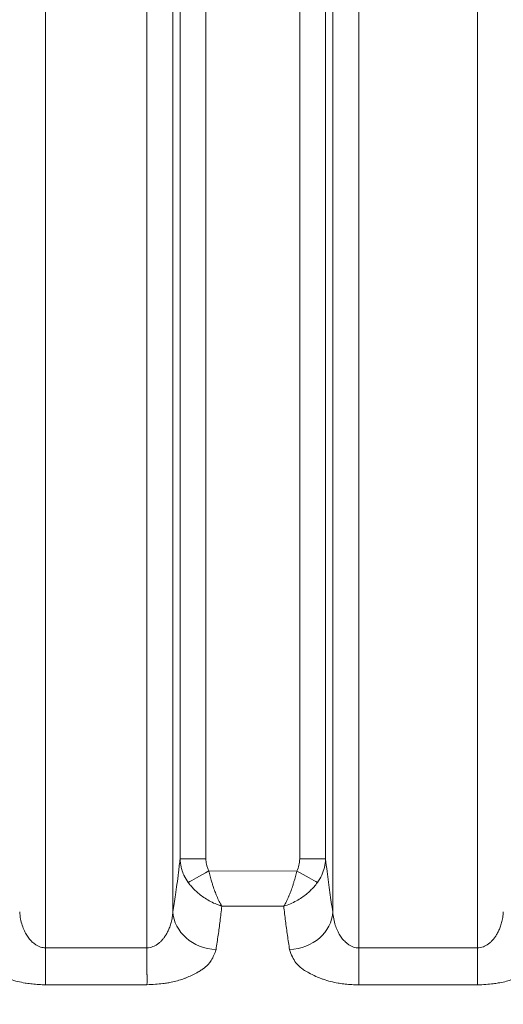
# Model space of a CAD drawing. Header units: millimetres. Extents: x 5 to 415, y 5 to 292.
# Tile 107 of 199: x 288 to 294, y 142 to 153. Entities that reach past the tile are written whole.
import ezdxf

# ---------------------------------------------------------------- set-up
doc = ezdxf.new("R2010")
doc.units = ezdxf.units.MM
doc.layers.add('Bemaßung (ISO)', color=7, linetype='Continuous', lineweight=25)
doc.layers.add('Sichtbar schmal (ISO)', color=7, linetype='Continuous', lineweight=18)
doc.styles.add('Notiztext (ISO)', font='isocpeur.ttf')
doc.dimstyles.new('Standard (ISO)', dxfattribs={"dimtxt": 3.5, "dimasz": 2.5, "dimexe": 2, "dimexo": 0, "dimgap": 0.762, "dimtad": 1, "dimtoh": 1, "dimdec": 8, "dimdsep": 46, "dimtxsty": 'Notiztext (ISO)', "dimcen": 0.09, "dimdle": 10, "dimclrd": 256, "dimclre": 256, "dimclrt": 256, "dimadec": 6, "dimazin": 2, "dimtfac": 0.514286, "dimtdec": 3, "dimtmove": 0, "dimatfit": 3, "dimfxl": 1, "dimtolj": 1, "dimlwd": -1, "dimlwe": -1, "dimarcsym": 0})

# ---------------------------------------------------------------- blocks, each defined once
blk = doc.blocks.new('*D10')
at = {"layer": 'Bemaßung (ISO)', "transparency": 16777216}
for p, q in [((283.693, 148.968), (283.693, 123.426)), ((378.693, 148.968), (378.693, 123.426)), ((286.193, 125.426), (376.193, 125.426))]:
    blk.add_line(p, q, dxfattribs=at)
for points in [[(286.193, 125.842), (286.193, 125.009), (283.693, 125.426)], [(376.193, 125.842), (376.193, 125.009), (378.693, 125.426)]]:
    blk.add_solid(points, dxfattribs=at)
at = {"layer": 'Defpoints', "color": 0, "transparency": 16777216}
for p in [(283.693, 148.968), (378.693, 148.968), (378.693, 125.426)]:
    blk.add_point(p, dxfattribs=at)
at = {"layer": 'Bemaßung (ISO)', "transparency": 16777216, "insert": (329.093, 129.688), "char_height": 3.5, "attachment_point": 1, "style": 'Notiztext (ISO)'}
blk.add_mtext('\\A1;95', dxfattribs=at)

msp = doc.modelspace()

# ---------------------------------------------------------------- linework, layer by layer
at = {"layer": 'Sichtbar schmal (ISO)'}
for p, q in [((288.55850758, 163.62427921), (288.558508, 142.64175144)), ((289.72869413, 142.64242462), (289.72869413, 163.62427936)), ((292.17145068, 163.62427878), (292.17140666, 142.64091922)), ((293.5416447, 163.62427933), (293.54167791, 142.64085541)), ((290.02755259, 143.05830463), (290.02755284, 163.20860275)), ((291.87259932, 163.20860141), (291.87259958, 143.05757445)), ((290.11036788, 162.62695453), (290.11036786, 143.6689136)), ((290.40922631, 162.62695444), (290.40922634, 143.66891358)), ((291.4909261, 143.66826443), (291.49092672, 162.62695444)), ((291.78978428, 143.66826414), (291.78978427, 162.62695354)), ((290.40922634, 143.66891358), (290.11036789, 143.66891358)), ((291.78978427, 143.66826443), (291.4909261, 143.66826443)), ((290.4434529, 143.52822836), (291.45653328, 143.52727836)), ((290.59216907, 143.12319366), (291.30728045, 143.12250674)), ((289.72869413, 142.64242462), (288.55850805, 142.64175102)), ((292.1713709, 142.21476978), (292.17139093, 142.6409187)), ((293.54167791, 142.64085461), (292.17140666, 142.64091766)), ((293.5416953, 142.64085474), (293.54167527, 142.21469501)), ((288.55889077, 142.21556705), (289.72800122, 142.21621788)), ((292.17130517, 142.21477083), (293.54171006, 142.21469705))]:
    msp.add_line(p, q, dxfattribs=at)
for centre, major_axis, ratio, start_param, end_param in [((291.27631392, 143.69494444), (0.05543762, -0.26532699), 0.7814070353, 0.7355342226, 1.3095516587), ((290.44334349, 143.52843306), (0.26253572, 0.14517214), 0.0007735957, 3.5692439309, 4.7123777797), ((291.45651878, 143.52725061), (-0.2623674, 0.14547628), 0.0001043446, 3.5700575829, 4.7123837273), ((290.52565, 143.05830481), (-0.49392538, 0.07770273), 0.8714036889, 0.1786090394, 1.7063500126), ((291.37450223, 143.05757477), (0.49392649, 0.07769568), 0.8713819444, 4.5754412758, 6.1045877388)]:
    msp.add_ellipse(centre, major_axis=major_axis, ratio=ratio, start_param=start_param, end_param=end_param, dxfattribs=at)
for points, knots in [([(290.11036789, 143.66891361), (290.10465217, 143.61509101), (290.09873313, 143.56348422), (290.09265026, 143.51373113), (290.08675074, 143.46547764), (290.08069713, 143.41896781), (290.07452548, 143.37376782), (290.06898333, 143.33317818), (290.063346, 143.29364482), (290.05763732, 143.25482053), (290.0524824, 143.21976226), (290.04726931, 143.18528218), (290.04201382, 143.15111925), (290.03722474, 143.11998814), (290.03240045, 143.0891204), (290.02755259, 143.05830478)], [0.00000001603, 0.00000001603, 0.00000001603, 0.00000001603, 0.2302076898, 0.2302076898, 0.2302076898, 0.45347669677, 0.45347669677, 0.45347669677, 0.65397246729, 0.65397246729, 0.65397246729, 0.8350198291, 0.8350198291, 0.8350198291, 1, 1, 1, 1]), ([(290.11036781, 143.6689136), (290.11100796, 143.64967018), (290.11281033, 143.63047847), (290.11568815, 143.61171463), (290.11782187, 143.59780252), (290.12054303, 143.58412602), (290.1237608, 143.57083108), (290.12596389, 143.56172854), (290.12839734, 143.55280598), (290.13105855, 143.54400957), (290.13752666, 143.52262977), (290.14530481, 143.5019862), (290.15475557, 143.48138356), (290.15620102, 143.47823248), (290.15768615, 143.47508296), (290.15921073, 143.47193699), (290.17175559, 143.44605083), (290.18702828, 143.420441), (290.20449773, 143.39625057)], [0.00000006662, 0.00000006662, 0.00000006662, 0.00000006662, 0.19141340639, 0.19141340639, 0.19141340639, 0.33333333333, 0.33333333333, 0.33333333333, 0.43050052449, 0.43050052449, 0.43050052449, 0.66666666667, 0.66666666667, 0.66666666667, 0.70278721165, 0.70278721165, 0.70278721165, 1, 1, 1, 1]), ([(290.4434529, 143.52822836), (290.43684964, 143.54017721), (290.43116137, 143.55296035), (290.42628889, 143.56670611), (290.42596107, 143.56763091), (290.42563702, 143.56856013), (290.42531674, 143.56949384), (290.42159053, 143.58035648), (290.41835972, 143.5918106), (290.41581945, 143.60370682), (290.41489594, 143.60803168), (290.41406336, 143.61241413), (290.41332952, 143.61684435), (290.41213479, 143.62405699), (290.41120699, 143.63140231), (290.41053686, 143.63888802), (290.40966316, 143.64864768), (290.40922635, 143.65864596), (290.40922634, 143.66891358)], [0, 0, 0, 0, 0.31232059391, 0.31232059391, 0.31232059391, 0.33333333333, 0.33333333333, 0.33333333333, 0.5777934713, 0.5777934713, 0.5777934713, 0.66666666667, 0.66666666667, 0.66666666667, 0.81135688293, 0.81135688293, 0.81135688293, 0.99999998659, 0.99999998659, 0.99999998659, 0.99999998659]), ([(291.69517397, 143.39493704), (291.71501274, 143.42231752), (291.73194597, 143.45144308), (291.74528746, 143.4804894), (291.75862896, 143.50953571), (291.76865777, 143.53839041), (291.77625079, 143.56960296), (291.78384381, 143.60081551), (291.78865751, 143.63442505), (291.78978427, 143.66826399)], [0, 0, 0, 0, 0.3333333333, 0.3333333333, 0.3333333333, 0.6666666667, 0.6666666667, 0.6666666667, 1, 1, 1, 1]), ([(291.87259957, 143.05757431), (291.86109398, 143.13071827), (291.84972055, 143.20418499), (291.83863653, 143.28068795), (291.8275274, 143.35736423), (291.81670899, 143.43709052), (291.80637158, 143.52233764), (291.80068615, 143.56922229), (291.79514622, 143.6177769), (291.78978427, 143.66826399)], [0, 0, 0, 0, 0.3916198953, 0.3916198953, 0.3916198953, 0.7841269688, 0.7841269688, 0.7841269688, 1, 1, 1, 1]), ([(290.59216907, 143.12319586), (290.58172628, 143.13960502), (290.57169992, 143.1576892), (290.56204891, 143.17688827), (290.55230765, 143.1962669), (290.54294627, 143.21676934), (290.53410246, 143.23763554), (290.52642679, 143.25574564), (290.51914817, 143.27410181), (290.51209901, 143.29297636), (290.50513077, 143.31163424), (290.49838592, 143.33080423), (290.49181342, 143.35094877), (290.48978434, 143.35716781), (290.48777231, 143.36348092), (290.48577874, 143.36990406), (290.48185665, 143.38254082), (290.47800129, 143.39559341), (290.47420115, 143.40897748), (290.46883092, 143.4278914), (290.46357025, 143.44746443), (290.45842211, 143.4674626), (290.453296, 143.48737522), (290.44828157, 143.50770675), (290.4434529, 143.52822836)], [0.0000000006, 0.0000000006, 0.0000000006, 0.0000000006, 0.16589095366, 0.16589095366, 0.16589095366, 0.33333333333, 0.33333333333, 0.33333333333, 0.47865908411, 0.47865908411, 0.47865908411, 0.62231654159, 0.62231654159, 0.62231654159, 0.66666666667, 0.66666666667, 0.66666666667, 0.753920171, 0.753920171, 0.753920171, 0.87722381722, 0.87722381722, 0.87722381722, 1, 1, 1, 1]), ([(291.45653328, 143.52727836), (291.4515383, 143.50617429), (291.44634423, 143.48526721), (291.44103116, 143.4648036), (291.4358286, 143.44476562), (291.43051192, 143.42515586), (291.42507916, 143.40620661), (291.42144134, 143.393518), (291.41775116, 143.38112685), (291.41399771, 143.3691047), (291.41181568, 143.36211575), (291.40961103, 143.35525442), (291.40738572, 143.34850116), (291.40074436, 143.32834626), (291.39392518, 143.30914193), (291.38688323, 143.29044893), (291.37997435, 143.27210916), (291.37284979, 143.254258), (291.36536259, 143.23666632), (291.36475625, 143.23524169), (291.3641481, 143.23381905), (291.3635381, 143.23239861), (291.35513303, 143.21282645), (291.34638163, 143.19367215), (291.33724254, 143.1755238), (291.32770971, 143.15659357), (291.31760044, 143.13868755), (291.30728045, 143.12250621)], [0, 0, 0, 0, 0.1265078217, 0.1265078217, 0.1265078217, 0.2503843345, 0.2503843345, 0.2503843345, 0.3333333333, 0.3333333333, 0.3333333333, 0.3815548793, 0.3815548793, 0.3815548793, 0.5254705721, 0.5254705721, 0.5254705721, 0.6666666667, 0.6666666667, 0.6666666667, 0.6781011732, 0.6781011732, 0.6781011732, 0.8356566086, 0.8356566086, 0.8356566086, 1, 1, 1, 1]), ([(290.20449773, 143.39625057), (290.20633298, 143.3936993), (290.20640855, 143.3936064), (290.20736707, 143.3922977), (290.21828817, 143.37738687), (290.23007359, 143.36281777), (290.2424659, 143.34865286), (290.25566879, 143.33356143), (290.26955151, 143.3189224), (290.28404793, 143.30484887), (290.29898013, 143.29035229), (290.314564, 143.27645637), (290.33070104, 143.26317506), (290.34781352, 143.24909092), (290.36555136, 143.23570535), (290.38361447, 143.22332092), (290.40334237, 143.20979508), (290.42345385, 143.19742139), (290.44450282, 143.18544454), (290.46768055, 143.17225643), (290.4919459, 143.15975156), (290.51410991, 143.15117444), (290.52628454, 143.14646306), (290.53791909, 143.1428396), (290.55046701, 143.1386519), (290.55674096, 143.13655806), (290.56324187, 143.1343297), (290.57013502, 143.13180422), (290.5735816, 143.13054148), (290.577126, 143.12920495), (290.58078707, 143.12777766), (290.5826176, 143.12706401), (290.58447728, 143.1263277), (290.5863683, 143.12556685), (290.58731382, 143.12518643), (290.58826717, 143.12479987), (290.58922862, 143.12440696), (290.58970934, 143.1242105), (290.59019209, 143.12401246), (290.5906769, 143.1238128), (290.5909193, 143.12371297), (290.59116222, 143.12361274), (290.59140565, 143.1235121), (290.59152737, 143.12346178), (290.59164922, 143.12341136), (290.5917712, 143.12336083), (290.59183219, 143.12333557), (290.59189321, 143.12331028), (290.59195426, 143.12328497), (290.59198479, 143.12327231), (290.59201532, 143.12325965), (290.59204587, 143.12324698), (290.59206114, 143.12324065), (290.59207641, 143.12323431), (290.59209169, 143.12322797), (290.59209933, 143.1232248), (290.59210647, 143.12322184), (290.59211471, 143.12321842), (290.59212295, 143.123215), (290.5921346, 143.12321016), (290.59216907, 143.12319586)], [0, 0, 0, 0, 0.0101788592, 0.0101788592, 0.0101788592, 0.1261535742, 0.1261535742, 0.1261535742, 0.2497141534, 0.2497141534, 0.2497141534, 0.3769889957, 0.3769889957, 0.3769889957, 0.5119573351, 0.5119573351, 0.5119573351, 0.6593650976, 0.6593650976, 0.6593650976, 0.8216808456, 0.8216808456, 0.8216808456, 0.9108404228, 0.9108404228, 0.9108404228, 0.9554202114, 0.9554202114, 0.9554202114, 0.9777101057, 0.9777101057, 0.9777101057, 0.9888550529, 0.9888550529, 0.9888550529, 0.9944275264, 0.9944275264, 0.9944275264, 0.9972137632, 0.9972137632, 0.9972137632, 0.9986068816, 0.9986068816, 0.9986068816, 0.9993034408, 0.9993034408, 0.9993034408, 0.9996517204, 0.9996517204, 0.9996517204, 0.9998258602, 0.9998258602, 0.9998258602, 0.9999129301, 0.9999129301, 0.9999129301, 0.9999564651, 0.9999564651, 0.9999564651, 1, 1, 1, 1]), ([(291.30728045, 143.12250674), (291.33305372, 143.13002159), (291.38240129, 143.1475614), (291.45189732, 143.18148936), (291.51315841, 143.21925193), (291.56691449, 143.25938964), (291.6144065, 143.3014535), (291.65738365, 143.34632784), (291.68301162, 143.37823755), (291.69517397, 143.39493704)], [0, 0, 0, 0, 0.1765704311, 0.3371585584, 0.4839653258, 0.6195229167, 0.7463951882, 0.8703895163, 1, 1, 1, 1]), ([(288.55850803, 142.64175144), (288.54879296, 142.64171352), (288.52922391, 142.64319408), (288.49938856, 142.65025323), (288.46855508, 142.6628249), (288.43651129, 142.68201095), (288.40386317, 142.70868914), (288.37140981, 142.74361225), (288.34016753, 142.78737203), (288.31137705, 142.84046671), (288.28659494, 142.90332976), (288.26780841, 142.97626896), (288.2612901, 143.02888827), (288.25964902, 143.05667239)], [0.00000005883, 0.00000005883, 0.00000005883, 0.00000005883, 0.05994940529, 0.1206685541, 0.18659575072, 0.25835940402, 0.33683033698, 0.42263895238, 0.5166894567, 0.62007882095, 0.7340773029, 0.86021728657, 0.9999996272, 0.9999996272, 0.9999996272, 0.9999996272]), ([(290.02755257, 143.05830444), (290.0262497, 143.03622369), (290.02161012, 142.99417868), (290.00891179, 142.93501725), (289.99222986, 142.88261811), (289.97275346, 142.83673591), (289.95143989, 142.79699196), (289.9288688, 142.76272569), (289.90520138, 142.73314216), (289.88031774, 142.70761007), (289.8540796, 142.6859025), (289.82636878, 142.66807382), (289.79668943, 142.6542024), (289.76399872, 142.64471871), (289.74087008, 142.64241815), (289.72869413, 142.64242414)], [0, 0, 0, 0, 0.1109860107, 0.212170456, 0.3047747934, 0.3892638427, 0.4663060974, 0.5372498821, 0.6039321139, 0.6682256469, 0.7315239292, 0.7942651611, 0.857517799, 0.9248959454, 1, 1, 1, 1]), ([(290.59216907, 143.12319547), (290.58571797, 143.06330568), (290.5788873, 143.00534714), (290.57192144, 142.95004241), (290.56495558, 142.89473767), (290.55785444, 142.84198165), (290.55012605, 142.78774217), (290.54239766, 142.73350269), (290.53404212, 142.67788881), (290.52530923, 142.62134403)], [0.00000000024, 0.00000000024, 0.00000000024, 0.00000000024, 0.33333333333, 0.33333333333, 0.33333333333, 0.66666666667, 0.66666666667, 0.66666666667, 1, 1, 1, 1]), ([(291.3741401, 142.62059881), (291.36555469, 142.67608413), (291.357296, 142.73093734), (291.34949446, 142.78563282), (291.34169292, 142.8403283), (291.33434851, 142.89483491), (291.32731744, 142.95071879), (291.32028637, 143.00660268), (291.31356867, 143.06389704), (291.30728045, 143.12250536)], [0, 0, 0, 0, 0.3333333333, 0.3333333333, 0.3333333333, 0.6666666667, 0.6666666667, 0.6666666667, 1, 1, 1, 1]), ([(292.17139093, 142.64091922), (292.16171303, 142.64093133), (292.14218672, 142.64250679), (292.11239514, 142.6497033), (292.08156834, 142.66242994), (292.04952477, 142.68178398), (292.01687376, 142.70863815), (291.98441517, 142.74373924), (291.95316408, 142.78767406), (291.9243608, 142.84093764), (291.89956374, 142.90396094), (291.88076429, 142.97704753), (291.87424142, 143.02975102), (291.87259959, 143.05757458)], [0, 0, 0, 0, 0.05971696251, 0.12040396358, 0.18632590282, 0.25809962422, 0.33658975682, 0.42242131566, 0.51649855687, 0.6199241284, 0.73397086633, 0.8601651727, 0.99999964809, 0.99999964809, 0.99999964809, 0.99999964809]), ([(293.84050315, 143.05727096), (293.83919981, 143.03518099), (293.83455787, 142.99311334), (293.82185322, 142.9339071), (293.80516224, 142.88145401), (293.78567254, 142.83550987), (293.76434, 142.79569904), (293.74174463, 142.76136625), (293.71805068, 142.73172287), (293.69314386, 142.70614334), (293.66689204, 142.68440309), (293.63918453, 142.66655633), (293.60953033, 142.65267537), (293.57690393, 142.64318459), (293.55383244, 142.64086579), (293.5416953, 142.64085688)], [0, 0, 0, 0, 0.1110091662, 0.2122191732, 0.3048564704, 0.3893920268, 0.4664948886, 0.537508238, 0.6042588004, 0.668605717, 0.7319280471, 0.7946609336, 0.8578547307, 0.9251297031, 1, 1, 1, 1]), ([(287.76173346, 142.61961801), (287.77059854, 142.58986684), (287.7813721, 142.56220398), (287.79372243, 142.5369749), (287.80612406, 142.51164103), (287.82014267, 142.48878316), (287.83491459, 142.46919678), (287.83609908, 142.46762623), (287.83729479, 142.46607729), (287.83850124, 142.46454868), (287.85733069, 142.44069121), (287.87823819, 142.4217268), (287.90321742, 142.40324375), (287.91647457, 142.3934343), (287.93098132, 142.38376947), (287.94771493, 142.37375871), (287.95873358, 142.36716688), (287.97045588, 142.36035146), (287.98282516, 142.35347901), (288.00809058, 142.33944141), (288.03613818, 142.32519479), (288.06555522, 142.31201442), (288.08745871, 142.30220052), (288.11009136, 142.29297534), (288.13236538, 142.28468495), (288.13833106, 142.28246452), (288.14430145, 142.28032281), (288.1502754, 142.2782545), (288.17903542, 142.26829714), (288.20781383, 142.26003251), (288.23679063, 142.2529716), (288.26487085, 142.24612916), (288.29315074, 142.24040851), (288.32222585, 142.23555792), (288.32673535, 142.23480561), (288.33126495, 142.23407473), (288.33581723, 142.23336487), (288.35821007, 142.22987305), (288.38101355, 142.22682879), (288.40421997, 142.22429102), (288.42956298, 142.2215196), (288.45538768, 142.21935123), (288.48164709, 142.21787276), (288.50702663, 142.21644383), (288.53281489, 142.21565975), (288.55889077, 142.21556631)], [0, 0, 0, 0, 0.0997927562, 0.0997927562, 0.0997927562, 0.2, 0.2, 0.2, 0.2080351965, 0.2080351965, 0.2080351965, 0.3334427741, 0.3334427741, 0.3334427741, 0.4, 0.4, 0.4, 0.4438262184, 0.4438262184, 0.4438262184, 0.5333453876, 0.5333453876, 0.5333453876, 0.6, 0.6, 0.6, 0.6178521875, 0.6178521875, 0.6178521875, 0.7037969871, 0.7037969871, 0.7037969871, 0.7870825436, 0.7870825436, 0.7870825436, 0.8, 0.8, 0.8, 0.8635415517, 0.8635415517, 0.8635415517, 0.9329333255, 0.9329333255, 0.9329333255, 1, 1, 1, 1]), ([(288.55889077, 142.21556631), (288.55765222, 142.2446404), (288.55839573, 142.2818911), (288.55871517, 142.3261818), (288.55882038, 142.34076966), (288.55887676, 142.35612963), (288.55890313, 142.37211329), (288.55895683, 142.40465816), (288.55889057, 142.4398049), (288.55881076, 142.47595272), (288.55874966, 142.50362922), (288.55868213, 142.53189376), (288.55862684, 142.56039646), (288.55857445, 142.58740379), (288.55853257, 142.614627), (288.558508, 142.64175102)], [0, 0, 0, 0, 0.3333333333, 0.3333333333, 0.3333333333, 0.4431220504, 0.4431220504, 0.4431220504, 0.6666666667, 0.6666666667, 0.6666666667, 0.8378231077, 0.8378231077, 0.8378231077, 1, 1, 1, 1]), ([(289.72800122, 142.21621629), (289.72821737, 142.21713859), (289.72842114, 142.21806976), (289.72861316, 142.21900974), (289.73429242, 142.2468108), (289.73048879, 142.28244739), (289.72895092, 142.32423375), (289.72883061, 142.32750296), (289.72872601, 142.33080886), (289.72863518, 142.33415068), (289.72752575, 142.37496743), (289.72827654, 142.42121437), (289.72859087, 142.47109921), (289.72861948, 142.47563958), (289.72864361, 142.48020913), (289.72866399, 142.48480634), (289.72888582, 142.53485381), (289.72871895, 142.58829673), (289.72869413, 142.64242446)], [0, 0, 0, 0, 0.01090176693, 0.01090176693, 0.01090176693, 0.33333333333, 0.33333333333, 0.33333333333, 0.35855921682, 0.35855921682, 0.35855921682, 0.66666666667, 0.66666666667, 0.66666666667, 0.69470967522, 0.69470967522, 0.69470967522, 0.99999970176, 0.99999970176, 0.99999970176, 0.99999970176]), ([(289.72800122, 142.21621629), (289.76149106, 142.21690207), (289.79403859, 142.21839428), (289.82542604, 142.22065216), (289.85494185, 142.22277539), (289.88343485, 142.22557785), (289.91077162, 142.22897154), (289.9309006, 142.23147043), (289.95039992, 142.23429108), (289.96921058, 142.23739583), (289.97582695, 142.23848788), (289.98234894, 142.2396244), (289.98878902, 142.2408043), (290.01444009, 142.24550385), (290.0388139, 142.25087171), (290.0626494, 142.25700171), (290.08618449, 142.26305445), (290.10920103, 142.2698568), (290.13216134, 142.27769381), (290.14321986, 142.28146841), (290.15425961, 142.28548516), (290.16530565, 142.28978777), (290.17570875, 142.29383995), (290.18621833, 142.29809644), (290.19670103, 142.30252577), (290.21761902, 142.31136438), (290.23840935, 142.32090139), (290.2582792, 142.33076665), (290.27953735, 142.34132119), (290.29973743, 142.35224711), (290.31835352, 142.36295615), (290.32645662, 142.36761752), (290.33426499, 142.3722362), (290.34175923, 142.37676015), (290.35483246, 142.38465189), (290.36658403, 142.39235972), (290.37749074, 142.40012432), (290.39719785, 142.41415402), (290.41425577, 142.42835528), (290.42998049, 142.44455803), (290.43808467, 142.45290858), (290.44580503, 142.46179645), (290.45309837, 142.47150177), (290.4590311, 142.4793965), (290.4648301, 142.48782732), (290.47043475, 142.49673379), (290.48163754, 142.51453637), (290.49204747, 142.53422655), (290.50136846, 142.55545664), (290.51039621, 142.57601881), (290.51841502, 142.5980199), (290.52530923, 142.62134403)], [0, 0, 0, 0, 0.075964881, 0.075964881, 0.075964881, 0.147399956, 0.147399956, 0.147399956, 0.2, 0.2, 0.2, 0.2185012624, 0.2185012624, 0.2185012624, 0.2921924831, 0.2921924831, 0.2921924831, 0.3649549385, 0.3649549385, 0.3649549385, 0.4, 0.4, 0.4, 0.4330052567, 0.4330052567, 0.4330052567, 0.4988664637, 0.4988664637, 0.4988664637, 0.5693293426, 0.5693293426, 0.5693293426, 0.6, 0.6, 0.6, 0.653503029, 0.653503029, 0.653503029, 0.7501765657, 0.7501765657, 0.7501765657, 0.8, 0.8, 0.8, 0.8405285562, 0.8405285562, 0.8405285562, 0.9215385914, 0.9215385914, 0.9215385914, 1, 1, 1, 1]), ([(291.3741401, 142.62059881), (291.38300608, 142.59080118), (291.39377888, 142.56309338), (291.40612152, 142.53782002), (291.4185351, 142.51240141), (291.43256421, 142.48946743), (291.44733866, 142.46982136), (291.44850083, 142.46827599), (291.44967376, 142.46675151), (291.45085702, 142.4652467), (291.46967044, 142.44132091), (291.49055261, 142.42231036), (291.51551688, 142.40377251), (291.52878974, 142.39391641), (291.54331992, 142.38420295), (291.56009634, 142.3741345), (291.57108574, 142.36753916), (291.58277729, 142.36071799), (291.59511362, 142.35383744), (291.62037254, 142.33974935), (291.64841807, 142.32544133), (291.67782491, 142.31219756), (291.69981305, 142.3022949), (291.72253205, 142.29298502), (291.74487187, 142.28462129), (291.75074979, 142.28242068), (291.7566314, 142.28029708), (291.76251569, 142.27824528), (291.79128593, 142.26821338), (291.82005505, 142.25988909), (291.8490251, 142.25277075), (291.87709954, 142.24587247), (291.90537648, 142.24009794), (291.93448206, 142.23519173), (291.9390189, 142.23442697), (291.94357686, 142.23368385), (291.94815869, 142.23296195), (291.97051853, 142.22943896), (291.9933043, 142.22635386), (292.01649176, 142.22377373), (292.0418414, 142.220953), (292.06767206, 142.21873506), (292.09390786, 142.21721019), (292.11935177, 142.21573134), (292.14517889, 142.21490474), (292.17126175, 142.21477112)], [0, 0, 0, 0, 0.099713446, 0.099713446, 0.099713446, 0.2, 0.2, 0.2, 0.207888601, 0.207888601, 0.207888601, 0.3333143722, 0.3333143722, 0.3333143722, 0.4, 0.4, 0.4, 0.4436824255, 0.4436824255, 0.4436824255, 0.5331231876, 0.5331231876, 0.5331231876, 0.6, 0.6, 0.6, 0.6175962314, 0.6175962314, 0.6175962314, 0.7036299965, 0.7036299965, 0.7036299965, 0.7870040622, 0.7870040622, 0.7870040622, 0.8, 0.8, 0.8, 0.8634216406, 0.8634216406, 0.8634216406, 0.9327572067, 0.9327572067, 0.9327572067, 1, 1, 1, 1]), ([(293.54171006, 142.21469671), (293.57488508, 142.2153614), (293.60718926, 142.21683175), (293.63840249, 142.21907723), (293.6678409, 142.22119502), (293.69631135, 142.22400399), (293.72365455, 142.22741122), (293.74381094, 142.2299229), (293.76335221, 142.23276061), (293.78221315, 142.23588196), (293.78877227, 142.23696745), (293.79523975, 142.23809666), (293.80162753, 142.23926854), (293.82727824, 142.24397436), (293.85166594, 142.24934887), (293.87551732, 142.25548526), (293.89907918, 142.26154717), (293.92212385, 142.26835905), (293.94510547, 142.27620285), (293.95628601, 142.28001884), (293.96744587, 142.28408122), (293.97861016, 142.28843451), (293.98893021, 142.2924586), (293.99935271, 142.2966834), (294.00974836, 142.3010782), (294.03070054, 142.30993583), (294.05152285, 142.31949435), (294.07142281, 142.32938321), (294.09270787, 142.33996036), (294.11293325, 142.35091108), (294.13157375, 142.36164748), (294.13975159, 142.36635768), (294.14762984, 142.37102502), (294.15518872, 142.37559625), (294.16819932, 142.38346442), (294.17990262, 142.39115049), (294.19076741, 142.39889069), (294.21050147, 142.41294948), (294.22757846, 142.42717301), (294.24331715, 142.44338521), (294.25147379, 142.45178725), (294.2592412, 142.46072916), (294.26657628, 142.4704948), (294.27248118, 142.47835637), (294.27825269, 142.48674709), (294.28383122, 142.49560755), (294.29504917, 142.51342518), (294.30547032, 142.5331296), (294.3147976, 142.55437265), (294.32383221, 142.57494912), (294.33185308, 142.59696355), (294.33874355, 142.62029919)], [0, 0, 0, 0, 0.0758039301, 0.0758039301, 0.0758039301, 0.1472975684, 0.1472975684, 0.1472975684, 0.2, 0.2, 0.2, 0.2183279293, 0.2183279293, 0.2183279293, 0.2919254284, 0.2919254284, 0.2919254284, 0.3646295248, 0.3646295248, 0.3646295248, 0.4, 0.4, 0.4, 0.4326957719, 0.4326957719, 0.4326957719, 0.4985933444, 0.4985933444, 0.4985933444, 0.5690775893, 0.5690775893, 0.5690775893, 0.6, 0.6, 0.6, 0.653224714, 0.653224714, 0.653224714, 0.7498984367, 0.7498984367, 0.7498984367, 0.8, 0.8, 0.8, 0.8403329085, 0.8403329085, 0.8403329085, 0.9214389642, 0.9214389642, 0.9214389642, 1, 1, 1, 1])]:
    msp.add_open_spline(points, degree=3, knots=knots, dxfattribs=at)

# ---------------------------------------------------------------- dimensions: what is measured, and where the dimension line sits
at = {"layer": 'Bemaßung (ISO)'}
dim = msp.add_linear_dim(base=(378.6925323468, 125.425508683), p1=(283.6925323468, 148.9682400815), p2=(378.6925323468, 148.9682400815), angle=180, dimstyle='Standard (ISO)', override={"dimgap": 0.762, "dimtoh": 0, "dimdec": 8, "dimtol": 0, "dimlim": 0, "dimtp": 0, "dimtm": 0, "dimtdec": 3, "dimtofl": 0, "dimatfit": 1}, dxfattribs=at)
dim.commit()
dim.dimension.update_dxf_attribs({"geometry": '*D10', "text_midpoint": (331.1925323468, 125.425508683), "dimtype": 160})

doc.saveas('drawing.dxf')
